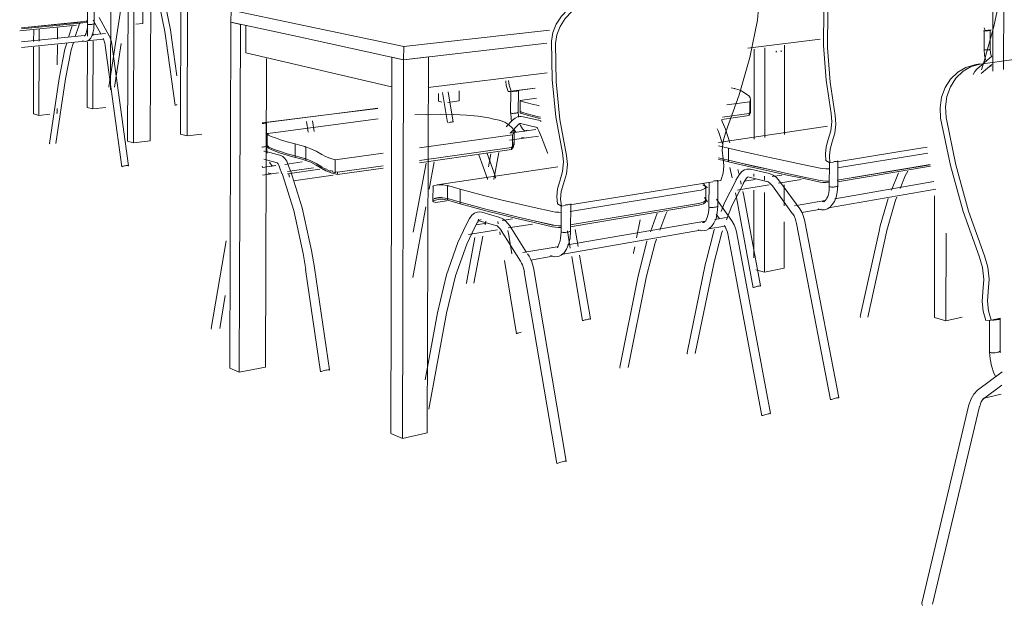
# Model space of a CAD drawing. Header units: metres. Extents: x -32 to 90, y -28 to 32.
# Tile 54 of 148: x 90.04877 to 90.05943, y 1.76664 to 1.77298. Entities that reach past the tile are written whole.
import ezdxf

# ---------------------------------------------------------------- set-up
doc = ezdxf.new("R2010")
doc.units = ezdxf.units.M
doc.layers.add('I-FURN', color=30, linetype='Continuous', lineweight=18)

msp = doc.modelspace()

# ---------------------------------------------------------------- linework, layer by layer
at = {"layer": 'I-FURN', "lineweight": 9}
for p, q in [((90.050008, 1.774257), (90.049998, 1.771647)), ((90.05019, 1.77427), (90.05018, 1.77167)), ((90.050508, 1.771742), (90.050518, 1.774308)), ((90.050589, 1.774297), (90.05058, 1.771722)), ((90.049757, 1.774018), (90.04975, 1.772221)), ((90.049935, 1.771666), (90.049944, 1.774037)), ((90.05943, 1.773773), (90.059427, 1.77244)), ((90.050102, 1.773348), (90.050101, 1.77294)), ((90.059309, 1.772422), (90.059311, 1.773305)), ((90.049731, 1.772253), (90.04987, 1.773146)), ((90.0495, 1.772931), (90.0495, 1.773116)), ((90.049573, 1.773123), (90.049572, 1.772935)), ((90.051056, 1.773084), (90.051055, 1.772953)), ((90.051056, 1.773084), (90.051776, 1.772932)), ((90.048787, 1.772894), (90.049425, 1.772956)), ((90.049425, 1.772955), (90.048787, 1.772893)), ((90.049425, 1.772943), (90.048787, 1.772881)), ((90.04945, 1.772959), (90.049425, 1.772955)), ((90.049471, 1.772963), (90.04945, 1.772959)), ((90.049488, 1.772967), (90.049471, 1.772963)), ((90.049499, 1.772802), (90.0495, 1.772943)), ((90.049528, 1.772928), (90.049519, 1.772928)), ((90.049538, 1.772929), (90.049528, 1.772928)), ((90.049547, 1.77293), (90.049538, 1.772929)), ((90.049555, 1.772931), (90.049547, 1.77293)), ((90.049644, 1.772827), (90.049562, 1.772977)), ((90.049571, 1.772935), (90.049572, 1.772935)), ((90.049627, 1.773005), (90.049737, 1.772805)), ((90.050101, 1.77294), (90.050025, 1.772932)), ((90.051042, 1.769204), (90.051055, 1.772953)), ((90.051055, 1.772953), (90.051159, 1.77293)), ((90.051775, 1.772797), (90.051055, 1.772953)), ((90.051159, 1.77293), (90.051145, 1.769162)), ((90.051776, 1.772932), (90.052927, 1.77269)), ((90.049383, 1.772921), (90.048766, 1.772861)), ((90.048917, 1.772744), (90.048918, 1.772868)), ((90.048978, 1.772874), (90.048978, 1.77275)), ((90.049174, 1.772893), (90.049174, 1.77277)), ((90.049295, 1.77279), (90.049333, 1.772916)), ((90.049547, 1.772818), (90.049696, 1.772833)), ((90.049561, 1.772829), (90.049561, 1.772809)), ((90.051216, 1.772916), (90.051215, 1.77262)), ((90.052927, 1.77269), (90.054506, 1.772868)), ((90.059213, 1.772859), (90.059209, 1.772859)), ((90.05921, 1.77286), (90.059227, 1.772863)), ((90.059215, 1.772656), (90.059215, 1.77286)), ((90.059216, 1.772894), (90.059227, 1.772863)), ((90.059227, 1.772863), (90.059292, 1.772871)), ((90.059291, 1.772869), (90.059278, 1.772868)), ((90.059283, 1.772866), (90.059283, 1.77266)), ((90.048785, 1.772741), (90.049468, 1.77281)), ((90.049473, 1.772749), (90.048785, 1.772679)), ((90.049674, 1.77277), (90.049494, 1.772752)), ((90.049496, 1.772031), (90.049499, 1.772742)), ((90.049561, 1.772748), (90.049558, 1.772014)), ((90.049671, 1.772776), (90.04967, 1.77278)), ((90.049763, 1.772715), (90.049945, 1.771399)), ((90.049866, 1.772723), (90.049792, 1.772251)), ((90.05045, 1.772052), (90.050353, 1.772752)), ((90.050416, 1.772762), (90.05047, 1.772374)), ((90.052926, 1.772547), (90.051775, 1.772797)), ((90.054476, 1.772726), (90.052926, 1.772547)), ((90.057438, 1.772771), (90.056655, 1.772674)), ((90.048914, 1.771962), (90.048917, 1.772682)), ((90.048978, 1.772689), (90.048975, 1.771944)), ((90.049174, 1.772709), (90.049173, 1.77249)), ((90.049873, 1.771386), (90.049692, 1.772703)), ((90.052794, 1.772255), (90.051215, 1.77262)), ((90.052926, 1.772547), (90.052927, 1.77269)), ((90.056723, 1.771685), (90.056726, 1.772662)), ((90.056841, 1.772677), (90.056839, 1.771704)), ((90.056963, 1.772635), (90.056965, 1.772641)), ((90.057018, 1.772648), (90.057015, 1.772631)), ((90.057054, 1.772704), (90.057052, 1.771736)), ((90.059242, 1.772653), (90.059233, 1.772653)), ((90.059251, 1.772654), (90.059242, 1.772653)), ((90.059259, 1.772654), (90.059251, 1.772654)), ((90.059267, 1.772655), (90.059259, 1.772654)), ((90.051441, 1.772559), (90.051429, 1.769216)), ((90.052786, 1.768496), (90.052799, 1.772575)), ((90.052799, 1.772575), (90.052926, 1.772547)), ((90.052926, 1.772547), (90.052913, 1.768444)), ((90.052926, 1.772547), (90.053195, 1.772578)), ((90.053195, 1.772578), (90.053182, 1.768503)), ((90.053195, 1.772578), (90.053195, 1.772578)), ((90.059113, 1.772491), (90.059171, 1.772501)), ((90.059136, 1.772443), (90.059299, 1.772585)), ((90.059927, 1.772604), (90.059173, 1.7725)), ((90.054481, 1.772405), (90.053192, 1.772245)), ((90.059298, 1.772496), (90.059185, 1.772399)), ((90.059273, 1.772476), (90.059294, 1.772479)), ((90.04909, 1.771639), (90.049194, 1.772342)), ((90.049263, 1.77234), (90.049159, 1.771638)), ((90.053305, 1.772097), (90.053305, 1.772182)), ((90.0534, 1.771866), (90.053347, 1.772192)), ((90.05341, 1.7722), (90.053464, 1.771872)), ((90.053529, 1.772211), (90.053529, 1.772101)), ((90.05409, 1.772207), (90.054058, 1.772201)), ((90.054086, 1.772204), (90.054058, 1.772201)), ((90.054085, 1.77197), (90.054086, 1.772205)), ((90.05409, 1.772207), (90.054351, 1.77224)), ((90.054094, 1.772205), (90.054091, 1.772205)), ((90.05435, 1.772238), (90.054164, 1.772214)), ((90.054169, 1.772213), (90.054168, 1.771976)), ((90.056474, 1.772243), (90.056509, 1.772236)), ((90.053339, 1.772089), (90.053305, 1.772097)), ((90.053529, 1.772101), (90.053405, 1.772085)), ((90.054189, 1.771985), (90.054189, 1.772103)), ((90.054365, 1.772129), (90.054263, 1.772116)), ((90.056428, 1.772057), (90.056676, 1.772091)), ((90.056676, 1.771966), (90.056676, 1.772091)), ((90.056686, 1.772121), (90.056686, 1.771998)), ((90.049171, 1.771968), (90.049163, 1.771967)), ((90.049171, 1.772019), (90.049171, 1.771968)), ((90.049558, 1.772014), (90.049496, 1.772031)), ((90.049701, 1.772031), (90.049558, 1.772014)), ((90.052646, 1.77202), (90.052144, 1.771956)), ((90.052175, 1.771962), (90.052648, 1.772023)), ((90.054133, 1.771968), (90.054123, 1.771967)), ((90.054144, 1.771969), (90.054133, 1.771968)), ((90.054189, 1.77197), (90.054189, 1.771986)), ((90.054219, 1.771974), (90.054189, 1.771984)), ((90.056669, 1.771965), (90.056675, 1.771974)), ((90.056674, 1.771966), (90.056676, 1.771966)), ((90.056681, 1.771977), (90.056676, 1.771966)), ((90.056685, 1.772), (90.056685, 1.772006)), ((90.056686, 1.772004), (90.056686, 1.771984)), ((90.048975, 1.771944), (90.048914, 1.771962)), ((90.049093, 1.771958), (90.048975, 1.771944)), ((90.051392, 1.771862), (90.052175, 1.771962)), ((90.052144, 1.771956), (90.051436, 1.771866)), ((90.05144, 1.771865), (90.051439, 1.771611)), ((90.05265, 1.771905), (90.051539, 1.77176)), ((90.051891, 1.771761), (90.051873, 1.771878)), ((90.051939, 1.771886), (90.051957, 1.77177)), ((90.054037, 1.771819), (90.054107, 1.771892)), ((90.054222, 1.77193), (90.054389, 1.771891)), ((90.054387, 1.77193), (90.054358, 1.771937)), ((90.054408, 1.771925), (90.054387, 1.77193)), ((90.056373, 1.771901), (90.056669, 1.771943)), ((90.056381, 1.771924), (90.056669, 1.771965)), ((90.056669, 1.771943), (90.056669, 1.771965)), ((90.054077, 1.771753), (90.054357, 1.771792)), ((90.054169, 1.771844), (90.054079, 1.771751)), ((90.054122, 1.771772), (90.054122, 1.771641)), ((90.054195, 1.771856), (90.05419, 1.771857)), ((90.05436, 1.771816), (90.054193, 1.771855)), ((90.054234, 1.771774), (90.054231, 1.771774)), ((90.054239, 1.771775), (90.054234, 1.771774)), ((90.054419, 1.771708), (90.054391, 1.771775)), ((90.056338, 1.77165), (90.057519, 1.771828)), ((90.049998, 1.771647), (90.049935, 1.771666)), ((90.05018, 1.77167), (90.049998, 1.771647)), ((90.05058, 1.771722), (90.050508, 1.771742)), ((90.050738, 1.771742), (90.05058, 1.771722)), ((90.051447, 1.771618), (90.051448, 1.771744)), ((90.053097, 1.771591), (90.054105, 1.771732)), ((90.054387, 1.77172), (90.054074, 1.771676)), ((90.054105, 1.771598), (90.054105, 1.771732)), ((90.05412, 1.771637), (90.05412, 1.771653)), ((90.054122, 1.771647), (90.054122, 1.771626)), ((90.054205, 1.771705), (90.054231, 1.771699)), ((90.051398, 1.771601), (90.051391, 1.771601)), ((90.051409, 1.771603), (90.051398, 1.771601)), ((90.051437, 1.771552), (90.051594, 1.771508)), ((90.051447, 1.771602), (90.051447, 1.771619)), ((90.051592, 1.771551), (90.051568, 1.771559)), ((90.051664, 1.771529), (90.051592, 1.771551)), ((90.05175, 1.771634), (90.051749, 1.771504)), ((90.051866, 1.771473), (90.051867, 1.771603)), ((90.053097, 1.771454), (90.054096, 1.771597)), ((90.053097, 1.771429), (90.054096, 1.771573)), ((90.053958, 1.771541), (90.053903, 1.771251)), ((90.054096, 1.771597), (90.054105, 1.771606)), ((90.054096, 1.771573), (90.054096, 1.771597)), ((90.054103, 1.771598), (90.054105, 1.771598)), ((90.054113, 1.77161), (90.054105, 1.771598)), ((90.056447, 1.771457), (90.056447, 1.771588)), ((90.057624, 1.771442), (90.058303, 1.771552)), ((90.058303, 1.771552), (90.058598, 1.771599)), ((90.051554, 1.771429), (90.051413, 1.771469)), ((90.051639, 1.771413), (90.051827, 1.771439)), ((90.051749, 1.771504), (90.051664, 1.771529)), ((90.051749, 1.771504), (90.051749, 1.771488)), ((90.051866, 1.771456), (90.051866, 1.771473)), ((90.051866, 1.771473), (90.051922, 1.771452)), ((90.051922, 1.771452), (90.051866, 1.771473)), ((90.051922, 1.771452), (90.05198, 1.771424)), ((90.05198, 1.771422), (90.051922, 1.771452)), ((90.052185, 1.771464), (90.052706, 1.771536)), ((90.052185, 1.771464), (90.052185, 1.771323)), ((90.053257, 1.77144), (90.053203, 1.771145)), ((90.053845, 1.771385), (90.053872, 1.771528)), ((90.056447, 1.771441), (90.056447, 1.771457)), ((90.056584, 1.771425), (90.056447, 1.771457)), ((90.057545, 1.771429), (90.057502, 1.771454)), ((90.057538, 1.771173), (90.057539, 1.771432)), ((90.057545, 1.771429), (90.057581, 1.771435)), ((90.057626, 1.771375), (90.058607, 1.771535)), ((90.05763, 1.771453), (90.057629, 1.771179)), ((90.0514, 1.771379), (90.051393, 1.77139)), ((90.051396, 1.771379), (90.051542, 1.7714)), ((90.051495, 1.771393), (90.051492, 1.771392)), ((90.051497, 1.771393), (90.051495, 1.771393)), ((90.051608, 1.771312), (90.051581, 1.771384)), ((90.051949, 1.771376), (90.051667, 1.771336)), ((90.051669, 1.771311), (90.052017, 1.77136)), ((90.051672, 1.771416), (90.051699, 1.771344)), ((90.05198, 1.771424), (90.05204, 1.771388)), ((90.05204, 1.771383), (90.05198, 1.771422)), ((90.052185, 1.771323), (90.052156, 1.771331)), ((90.052186, 1.771332), (90.05221, 1.771327)), ((90.05221, 1.771327), (90.052706, 1.771398)), ((90.05221, 1.771302), (90.052706, 1.771373)), ((90.05221, 1.771327), (90.05221, 1.771302)), ((90.05303, 1.770678), (90.053169, 1.771427)), ((90.053289, 1.771192), (90.054596, 1.771388)), ((90.056486, 1.771267), (90.05646, 1.771381)), ((90.056558, 1.771316), (90.056548, 1.771359)), ((90.056732, 1.771392), (90.056584, 1.771425)), ((90.056684, 1.77136), (90.056889, 1.771313)), ((90.056893, 1.771356), (90.056732, 1.771392)), ((90.057625, 1.771241), (90.058632, 1.77141)), ((90.058633, 1.771409), (90.057625, 1.771241)), ((90.058636, 1.771393), (90.057626, 1.771224)), ((90.051571, 1.771323), (90.051397, 1.771298)), ((90.052164, 1.771298), (90.051733, 1.771236)), ((90.052185, 1.771323), (90.052188, 1.771324)), ((90.055518, 1.771102), (90.056277, 1.771224)), ((90.056324, 1.771232), (90.056363, 1.771238)), ((90.056331, 1.771243), (90.056331, 1.77096)), ((90.056527, 1.771242), (90.056561, 1.771299)), ((90.056584, 1.7712), (90.056576, 1.771234)), ((90.05664, 1.771262), (90.056606, 1.771205)), ((90.05662, 1.771232), (90.056735, 1.771251)), ((90.056859, 1.771229), (90.056654, 1.771277)), ((90.056658, 1.771279), (90.056659, 1.771279)), ((90.056722, 1.77128), (90.056722, 1.771309)), ((90.056838, 1.771284), (90.056838, 1.771241)), ((90.056918, 1.771281), (90.057024, 1.771298)), ((90.057235, 1.771248), (90.056989, 1.771208)), ((90.056999, 1.771231), (90.057219, 1.77093)), ((90.057439, 1.771239), (90.057247, 1.771279)), ((90.057468, 1.771234), (90.057439, 1.771239)), ((90.057502, 1.771232), (90.057468, 1.771234)), ((90.057535, 1.771231), (90.057502, 1.771232)), ((90.057599, 1.771041), (90.058671, 1.771226)), ((90.058289, 1.771322), (90.058212, 1.771134)), ((90.053244, 1.771031), (90.053245, 1.771176)), ((90.053402, 1.771183), (90.053401, 1.771043)), ((90.053538, 1.771004), (90.053539, 1.771144)), ((90.05473, 1.770902), (90.05612, 1.771129)), ((90.056197, 1.771171), (90.056174, 1.771205)), ((90.0562, 1.771166), (90.0562, 1.771027)), ((90.056234, 1.770953), (90.056235, 1.771217)), ((90.056559, 1.771137), (90.056544, 1.771134)), ((90.056885, 1.771191), (90.056559, 1.771137)), ((90.056613, 1.771072), (90.056603, 1.771118)), ((90.05672, 1.770401), (90.056722, 1.771134)), ((90.057141, 1.770877), (90.056922, 1.771179)), ((90.05705, 1.77119), (90.05705, 1.770964)), ((90.058693, 1.771145), (90.05753, 1.770942)), ((90.053258, 1.77104), (90.053244, 1.771032)), ((90.053244, 1.771014), (90.053244, 1.771037)), ((90.053258, 1.771045), (90.053301, 1.771053)), ((90.053301, 1.771051), (90.053258, 1.77104)), ((90.053389, 1.771018), (90.053274, 1.771)), ((90.053286, 1.771052), (90.053333, 1.771059)), ((90.053302, 1.771053), (90.053349, 1.771052)), ((90.053349, 1.771052), (90.053302, 1.771051)), ((90.05335, 1.771052), (90.053401, 1.771043)), ((90.053401, 1.771043), (90.05335, 1.771052)), ((90.053401, 1.771043), (90.053401, 1.771025)), ((90.054726, 1.770974), (90.055518, 1.771102)), ((90.05619, 1.771013), (90.056174, 1.771004)), ((90.05622, 1.771006), (90.056187, 1.771053)), ((90.056198, 1.771023), (90.056191, 1.771013)), ((90.056198, 1.77103), (90.056198, 1.771023)), ((90.0562, 1.771028), (90.0562, 1.77101)), ((90.056316, 1.771035), (90.056482, 1.770801)), ((90.056534, 1.771054), (90.056523, 1.771104)), ((90.056713, 1.770076), (90.056534, 1.771054)), ((90.056613, 1.771072), (90.056792, 1.770096)), ((90.056837, 1.77111), (90.056835, 1.770246)), ((90.057161, 1.770965), (90.057494, 1.771023)), ((90.057438, 1.77101), (90.057441, 1.771011)), ((90.057478, 1.771009), (90.057462, 1.77101)), ((90.058677, 1.769753), (90.05868, 1.771073)), ((90.053167, 1.770952), (90.053025, 1.770187)), ((90.053671, 1.770967), (90.053538, 1.771004)), ((90.053538, 1.770986), (90.053538, 1.771003)), ((90.053818, 1.770928), (90.053671, 1.770967)), ((90.053979, 1.770888), (90.053818, 1.770928)), ((90.054594, 1.770987), (90.054635, 1.770959)), ((90.054632, 1.770682), (90.054633, 1.770958)), ((90.054635, 1.770959), (90.054676, 1.770966)), ((90.05473, 1.770758), (90.05612, 1.77099)), ((90.05612, 1.770989), (90.05473, 1.770757)), ((90.05612, 1.770971), (90.05473, 1.770738)), ((90.054736, 1.770987), (90.054735, 1.770691)), ((90.05615, 1.770996), (90.05612, 1.770989)), ((90.056174, 1.771004), (90.05615, 1.770996)), ((90.05633, 1.770959), (90.05633, 1.770959)), ((90.057451, 1.770928), (90.057239, 1.770891)), ((90.053607, 1.770765), (90.05364, 1.770826)), ((90.053731, 1.770794), (90.053698, 1.770733)), ((90.05373, 1.770785), (90.053737, 1.770819)), ((90.053926, 1.77075), (90.05373, 1.770806)), ((90.053732, 1.770794), (90.053737, 1.770801)), ((90.05374, 1.770805), (90.053765, 1.770817)), ((90.053772, 1.770894), (90.053968, 1.770838)), ((90.053816, 1.770797), (90.053808, 1.770758)), ((90.053947, 1.770795), (90.053951, 1.77077)), ((90.053993, 1.770805), (90.054107, 1.770823)), ((90.054539, 1.770756), (90.05434, 1.770801)), ((90.054701, 1.77054), (90.056192, 1.770798)), ((90.05545, 1.770616), (90.05549, 1.770813)), ((90.0556, 1.770683), (90.055674, 1.770884)), ((90.056298, 1.770816), (90.056423, 1.770838)), ((90.056348, 1.770824), (90.056312, 1.770875)), ((90.057273, 1.770795), (90.057642, 1.768886)), ((90.053944, 1.770705), (90.053628, 1.770653)), ((90.053709, 1.770758), (90.053805, 1.770774)), ((90.054193, 1.770365), (90.053984, 1.770695)), ((90.054056, 1.770695), (90.054065, 1.770646)), ((90.054321, 1.770767), (90.054057, 1.770724)), ((90.054075, 1.770746), (90.054258, 1.770458)), ((90.05457, 1.770751), (90.054539, 1.770756)), ((90.054605, 1.770748), (90.05457, 1.770751)), ((90.054628, 1.770748), (90.054605, 1.770748)), ((90.056141, 1.770699), (90.054633, 1.770435)), ((90.054732, 1.770507), (90.0547, 1.770694)), ((90.054786, 1.770709), (90.054818, 1.770522)), ((90.056139, 1.770786), (90.056141, 1.770787)), ((90.056181, 1.770785), (90.056166, 1.770785)), ((90.056405, 1.770745), (90.056229, 1.770714)), ((90.056401, 1.770749), (90.056398, 1.770752)), ((90.057049, 1.770792), (90.057048, 1.770287)), ((90.057551, 1.768861), (90.057182, 1.770773)), ((90.057874, 1.769765), (90.058077, 1.770691)), ((90.050842, 1.769636), (90.051002, 1.770585)), ((90.053606, 1.77013), (90.053699, 1.770622)), ((90.053785, 1.770636), (90.053688, 1.770126)), ((90.053968, 1.770681), (90.053973, 1.770651)), ((90.054065, 1.770646), (90.054098, 1.770445)), ((90.056807, 1.768688), (90.056442, 1.770642)), ((90.056535, 1.770664), (90.056901, 1.768713)), ((90.058159, 1.77068), (90.057956, 1.769758)), ((90.058804, 1.770666), (90.058802, 1.769719)), ((90.054218, 1.770457), (90.054589, 1.770521)), ((90.054543, 1.770511), (90.054546, 1.770511)), ((90.055417, 1.770454), (90.05543, 1.770519)), ((90.054149, 1.769578), (90.054019, 1.77037)), ((90.054268, 1.770443), (90.054285, 1.770417)), ((90.054542, 1.770419), (90.0543, 1.770376)), ((90.054865, 1.769717), (90.054747, 1.770415)), ((90.054833, 1.770431), (90.054951, 1.769738)), ((90.052027, 1.769165), (90.051864, 1.770273)), ((90.051959, 1.770293), (90.052123, 1.769187)), ((90.054336, 1.770273), (90.054688, 1.768198)), ((90.055998, 1.769371), (90.056198, 1.770343)), ((90.056286, 1.770334), (90.056086, 1.769364)), ((90.056835, 1.770246), (90.056744, 1.770271)), ((90.057048, 1.770287), (90.056835, 1.770246)), ((90.054585, 1.768171), (90.054233, 1.770249)), ((90.055269, 1.769217), (90.055467, 1.770207)), ((90.055557, 1.7702), (90.055359, 1.769211)), ((90.050994, 1.769992), (90.050934, 1.769636)), ((90.053159, 1.769077), (90.053292, 1.769804)), ((90.053392, 1.7698), (90.0532, 1.768759)), ((90.058802, 1.769719), (90.058677, 1.769753)), ((90.058978, 1.769757), (90.058802, 1.769719)), ((90.059235, 1.769722), (90.059294, 1.769726)), ((90.059294, 1.769726), (90.059393, 1.769748)), ((90.059391, 1.769744), (90.05939, 1.769391)), ((90.059274, 1.76938), (90.059275, 1.769724)), ((90.059274, 1.76938), (90.059274, 1.76938)), ((90.059393, 1.769373), (90.059391, 1.769391)), ((90.051145, 1.769162), (90.051042, 1.769204)), ((90.051429, 1.769216), (90.051145, 1.769162)), ((90.059144, 1.768965), (90.059411, 1.769164)), ((90.059409, 1.769021), (90.05921, 1.768873)), ((90.0594, 1.768923), (90.059203, 1.768876)), ((90.058542, 1.766658), (90.059052, 1.768807)), ((90.059167, 1.76879), (90.058656, 1.766648)), ((90.052913, 1.768444), (90.052786, 1.768496)), ((90.053182, 1.768503), (90.052913, 1.768444))]:
    msp.add_line(p, q, dxfattribs=at)
for points in [[(90.0502, 1.773405, 0), (90.050276, 1.773152, 0), (90.050338, 1.772854, 0), (90.050353, 1.772752, 0)], [(90.05026, 1.773423, 0), (90.050337, 1.77317, 0), (90.050399, 1.772871, 0), (90.050416, 1.772762, 0)], [(90.05676, 1.772977, 0), (90.056766, 1.773064, 0), (90.056751, 1.773145, 0), (90.056717, 1.773217, 0), (90.056665, 1.773275, 0), (90.056598, 1.773316, 0), (90.05652, 1.773338, 0), (90.056435, 1.773339, 0)], [(90.059186, 1.772438, 0), (90.059217, 1.772533, 0), (90.059321, 1.772907, 0), (90.059401, 1.773283, 0)], [(90.05453, 1.772748, 0), (90.054544, 1.772841, 0), (90.054579, 1.772932, 0), (90.054635, 1.773018, 0), (90.054706, 1.773093, 0), (90.05479, 1.773152, 0), (90.054882, 1.773193, 0), (90.054977, 1.773214, 0)], [(90.055019, 1.77319, 0), (90.054924, 1.773169, 0), (90.054832, 1.773128, 0), (90.054748, 1.773069, 0), (90.054676, 1.772994, 0), (90.054621, 1.772908, 0), (90.054586, 1.772816, 0), (90.054572, 1.772723, 0)], [(90.057559, 1.771965, 0), (90.057504, 1.772327, 0), (90.057477, 1.772702, 0), (90.05748, 1.773088, 0)], [(90.057523, 1.773065, 0), (90.05752, 1.772679, 0), (90.057547, 1.772303, 0), (90.057601, 1.771941, 0)], [(90.049368, 1.772797, 0), (90.049405, 1.772916, 0), (90.049414, 1.77294, 0)], [(90.049425, 1.772956, 0), (90.04945, 1.772959, 0), (90.049471, 1.772963, 0), (90.049488, 1.772968, 0), (90.049497, 1.772973, 0)], [(90.049497, 1.77296, 0), (90.049488, 1.772955, 0), (90.049471, 1.77295, 0), (90.04945, 1.772946, 0), (90.049425, 1.772943, 0)], [(90.0495, 1.772931, 0), (90.049499, 1.772902, 0), (90.049496, 1.772876, 0), (90.049491, 1.772852, 0), (90.049486, 1.772833, 0), (90.04948, 1.772819, 0), (90.049475, 1.772809, 0), (90.049473, 1.772805, 0), (90.049469, 1.772804, 0)], [(90.049572, 1.772935, 0), (90.049571, 1.772905, 0), (90.049568, 1.772877, 0), (90.049563, 1.772851, 0), (90.04955, 1.772808, 0), (90.049533, 1.772778, 0), (90.049514, 1.772759, 0), (90.049494, 1.772749, 0), (90.049481, 1.772746, 0)], [(90.049519, 1.772928, 0), (90.049511, 1.772928, 0), (90.049505, 1.772929, 0), (90.049501, 1.772929, 0), (90.049499, 1.77293, 0)], [(90.049572, 1.772935, 0), (90.049571, 1.772934, 0), (90.049568, 1.772933, 0), (90.049562, 1.772932, 0), (90.049555, 1.772931, 0)], [(90.056419, 1.771766, 0), (90.056562, 1.772168, 0), (90.056676, 1.772572, 0), (90.05676, 1.772977, 0)], [(90.059221, 1.772861, 0), (90.059226, 1.772861, 0), (90.059234, 1.77286, 0), (90.059242, 1.77286, 0), (90.059251, 1.77286, 0), (90.05926, 1.772861, 0), (90.059268, 1.772862, 0)], [(90.059268, 1.772862, 0), (90.059275, 1.772863, 0), (90.05928, 1.772864, 0), (90.059282, 1.772865, 0), (90.059283, 1.772867, 0), (90.059281, 1.772868, 0), (90.059278, 1.772868, 0)], [(90.049194, 1.772342, 0), (90.049256, 1.772662, 0), (90.049276, 1.772726, 0)], [(90.049264, 1.77234, 0), (90.049325, 1.772656, 0), (90.049349, 1.772734, 0)], [(90.049481, 1.772746, 0), (90.049461, 1.772747, 0), (90.049444, 1.772753, 0)], [(90.049672, 1.772777, 0), (90.049678, 1.772763, 0), (90.049683, 1.77275, 0), (90.049689, 1.772728, 0), (90.049693, 1.772704, 0)], [(90.049738, 1.772805, 0), (90.049751, 1.772772, 0), (90.049759, 1.772744, 0), (90.049764, 1.772715, 0)], [(90.054648, 1.771537, 0), (90.054576, 1.771927, 0), (90.054536, 1.772332, 0), (90.05453, 1.772748, 0)], [(90.054572, 1.772723, 0), (90.054578, 1.772306, 0), (90.054617, 1.771901, 0), (90.054689, 1.771511, 0)], [(90.056966, 1.772628, 0), (90.056964, 1.772631, 0), (90.056963, 1.772634, 0), (90.056963, 1.772635, 0)], [(90.059239, 1.772534, 0), (90.059232, 1.772551, 0), (90.05922, 1.772598, 0), (90.059215, 1.772656, 0)], [(90.059233, 1.772653, 0), (90.059226, 1.772654, 0), (90.05922, 1.772654, 0), (90.059216, 1.772655, 0), (90.059215, 1.772656, 0)], [(90.059283, 1.77266, 0), (90.059282, 1.772659, 0), (90.059279, 1.772658, 0), (90.059274, 1.772656, 0), (90.059267, 1.772655, 0)], [(90.059292, 1.772591, 0), (90.059286, 1.772622, 0), (90.059283, 1.77266, 0)], [(90.059173, 1.7725, 0), (90.059077, 1.772474, 0), (90.058988, 1.772422, 0), (90.058911, 1.772348, 0), (90.058852, 1.772255, 0), (90.058812, 1.77215, 0), (90.058796, 1.772036, 0), (90.058803, 1.771922, 0)], [(90.058745, 1.771913, 0), (90.058738, 1.772027, 0), (90.058755, 1.77214, 0), (90.058794, 1.772246, 0), (90.058853, 1.772338, 0), (90.05893, 1.772412, 0), (90.059019, 1.772464, 0), (90.059115, 1.772491, 0)], [(90.059097, 1.772386, 0), (90.059098, 1.772388, 0), (90.059114, 1.772418, 0), (90.059136, 1.772443, 0)], [(90.054058, 1.772201, 0), (90.054038, 1.772267, 0), (90.054032, 1.772319, 0)], [(90.054064, 1.772323, 0), (90.05407, 1.772273, 0), (90.05409, 1.772207, 0)], [(90.049732, 1.772249, 0), (90.04973, 1.772252, 0), (90.04973, 1.772253, 0)], [(90.054089, 1.772206, 0), (90.054095, 1.772205, 0), (90.054103, 1.772204, 0), (90.054113, 1.772204, 0), (90.054123, 1.772205, 0), (90.054134, 1.772205, 0), (90.054144, 1.772206, 0)], [(90.054144, 1.772206, 0), (90.054154, 1.772208, 0), (90.054161, 1.772209, 0), (90.054166, 1.772211, 0), (90.054168, 1.772213, 0), (90.054168, 1.772214, 0), (90.054164, 1.772215, 0)], [(90.056509, 1.772236, 0), (90.056516, 1.772235, 0), (90.056523, 1.772233, 0)], [(90.056665, 1.772157, 0), (90.056621, 1.77219, 0), (90.056573, 1.772216, 0), (90.056523, 1.772233, 0)], [(90.054263, 1.772116, 0), (90.054236, 1.772112, 0), (90.054214, 1.772109, 0), (90.054198, 1.772106, 0), (90.05419, 1.772104, 0), (90.054189, 1.772102, 0)], [(90.054189, 1.772102, 0), (90.05422, 1.772092, 0), (90.054263, 1.77208, 0), (90.054319, 1.772066, 0), (90.054387, 1.77205, 0), (90.054395, 1.772048, 0)], [(90.056676, 1.772091, 0), (90.056685, 1.772114, 0), (90.056681, 1.772137, 0), (90.056665, 1.772157, 0)], [(90.05047, 1.772061, 0), (90.050467, 1.77206, 0), (90.05046, 1.772058, 0), (90.050455, 1.772056, 0), (90.050451, 1.772054, 0)], [(90.054123, 1.771967, 0), (90.054112, 1.771966, 0), (90.054102, 1.771966, 0), (90.054094, 1.771967, 0), (90.054089, 1.771967, 0), (90.054085, 1.771969, 0), (90.054085, 1.77197, 0)], [(90.054086, 1.77197, 0), (90.05409, 1.771904, 0), (90.054094, 1.771886, 0)], [(90.054168, 1.771976, 0), (90.054167, 1.771975, 0), (90.054165, 1.771974, 0), (90.05416, 1.771972, 0), (90.054153, 1.77197, 0), (90.054144, 1.771969, 0)], [(90.054168, 1.771976, 0), (90.05417, 1.771946, 0), (90.054172, 1.771924, 0)], [(90.054189, 1.771985, 0), (90.054219, 1.771974, 0), (90.054263, 1.771962, 0), (90.054318, 1.771947, 0), (90.054387, 1.77193, 0), (90.054408, 1.771925, 0)], [(90.05441, 1.77191, 0), (90.054387, 1.771915, 0), (90.054318, 1.771932, 0), (90.054263, 1.771946, 0), (90.054219, 1.771959, 0), (90.054189, 1.771969, 0)], [(90.056684, 1.771989, 0), (90.056683, 1.77197, 0), (90.056669, 1.771943, 0)], [(90.056681, 1.771984, 0), (90.056683, 1.771991, 0), (90.056684, 1.771996, 0)], [(90.056685, 1.772, 0), (90.056685, 1.771991, 0), (90.056684, 1.771987, 0)], [(90.05141, 1.771857, 0), (90.051421, 1.771858, 0), (90.05143, 1.77186, 0), (90.051436, 1.771862, 0), (90.051439, 1.771864, 0), (90.05144, 1.771865, 0), (90.051437, 1.771867, 0)], [(90.05385, 1.771916, 0), (90.053734, 1.771934, 0), (90.053607, 1.771947, 0), (90.053471, 1.771954, 0), (90.053326, 1.771957, 0), (90.053171, 1.771954, 0), (90.053046, 1.77195, 0)], [(90.053445, 1.771872, 0), (90.053437, 1.771871, 0), (90.053429, 1.771869, 0), (90.053421, 1.771868, 0), (90.053414, 1.771865, 0)], [(90.053461, 1.771869, 0), (90.053463, 1.771871, 0), (90.053463, 1.771872, 0), (90.053461, 1.771873, 0), (90.053457, 1.771873, 0), (90.053452, 1.771873, 0), (90.053445, 1.771872, 0)], [(90.05385, 1.771916, 0), (90.053905, 1.771904, 0), (90.05396, 1.771892, 0)], [(90.05396, 1.771892, 0), (90.053967, 1.77189, 0), (90.053973, 1.771888, 0)], [(90.054106, 1.771804, 0), (90.054065, 1.77184, 0), (90.054021, 1.771869, 0), (90.053973, 1.771888, 0)], [(90.054107, 1.771892, 0), (90.054135, 1.771915, 0), (90.054161, 1.771927, 0), (90.054181, 1.771932, 0)], [(90.054222, 1.77193, 0), (90.0542, 1.771933, 0), (90.054181, 1.771932, 0)], [(90.054416, 1.771879, 0), (90.054408, 1.771884, 0), (90.05439, 1.771891, 0)], [(90.056462, 1.771647, 0), (90.056414, 1.771794, 0), (90.056372, 1.771896, 0)], [(90.057527, 1.771681, 0), (90.057556, 1.771778, 0), (90.057566, 1.771873, 0), (90.057559, 1.771965, 0)], [(90.057601, 1.771941, 0), (90.057609, 1.771849, 0), (90.057599, 1.771753, 0), (90.05757, 1.771657, 0)], [(90.059161, 1.770417, 0), (90.058989, 1.770901, 0), (90.05885, 1.771401, 0), (90.058745, 1.771913, 0)], [(90.058803, 1.771922, 0), (90.058908, 1.771409, 0), (90.059047, 1.770907, 0), (90.05922, 1.770422, 0)], [(90.051392, 1.771855, 0), (90.051399, 1.771855, 0), (90.05141, 1.771857, 0)], [(90.051539, 1.77176, 0), (90.051507, 1.771756, 0), (90.051481, 1.771752, 0), (90.051462, 1.771748, 0), (90.05145, 1.771746, 0), (90.051447, 1.771744, 0)], [(90.054105, 1.771732, 0), (90.054119, 1.771757, 0), (90.05412, 1.771781, 0), (90.054106, 1.771804, 0)], [(90.054119, 1.7718, 0), (90.054123, 1.771788, 0), (90.05414, 1.771761, 0)], [(90.05417, 1.771845, 0), (90.054185, 1.771855, 0), (90.05419, 1.771857, 0)], [(90.05419, 1.771847, 0), (90.054194, 1.771836, 0), (90.054204, 1.771815, 0), (90.054214, 1.771799, 0), (90.054224, 1.771787, 0), (90.054232, 1.77178, 0), (90.054242, 1.771776, 0), (90.054265, 1.771783, 0)], [(90.054391, 1.771775, 0), (90.054383, 1.771792, 0), (90.054375, 1.771804, 0), (90.054369, 1.771811, 0), (90.054364, 1.771816, 0), (90.054365, 1.771818, 0)], [(90.056381, 1.771634, 0), (90.056337, 1.771771, 0), (90.056324, 1.7718, 0)], [(90.056388, 1.771473, 0), (90.056379, 1.771567, 0), (90.056389, 1.771666, 0), (90.056419, 1.771766, 0)], [(90.051447, 1.771743, 0), (90.051463, 1.771731, 0), (90.051492, 1.771716, 0), (90.051536, 1.771699, 0), (90.051593, 1.771679, 0), (90.051664, 1.771658, 0), (90.05175, 1.771634, 0)], [(90.05412, 1.771647, 0), (90.054119, 1.771625, 0), (90.054118, 1.77162, 0)], [(90.054488, 1.771532, 0), (90.054486, 1.771539, 0), (90.054419, 1.771709, 0)], [(90.057502, 1.771454, 0), (90.057496, 1.771527, 0), (90.057505, 1.771604, 0), (90.057527, 1.771681, 0)], [(90.05757, 1.771657, 0), (90.057547, 1.771579, 0), (90.057539, 1.771502, 0), (90.057545, 1.771429, 0)], [(90.049091, 1.771634, 0), (90.049089, 1.771638, 0), (90.04909, 1.771639, 0)], [(90.051439, 1.771611, 0), (90.051438, 1.77161, 0), (90.051435, 1.771608, 0), (90.051429, 1.771606, 0), (90.05142, 1.771604, 0), (90.051409, 1.771603, 0)], [(90.051413, 1.771556, 0), (90.051417, 1.771556, 0), (90.051437, 1.771552, 0)], [(90.051446, 1.771535, 0), (90.051442, 1.771565, 0), (90.05144, 1.771611, 0)], [(90.051446, 1.771618, 0), (90.051462, 1.771605, 0), (90.051492, 1.771589, 0), (90.051535, 1.771571, 0), (90.051592, 1.771551, 0), (90.051664, 1.771529, 0), (90.051749, 1.771504, 0)], [(90.051749, 1.771488, 0), (90.051664, 1.771513, 0), (90.051592, 1.771535, 0), (90.051535, 1.771555, 0), (90.051492, 1.771573, 0), (90.051462, 1.771588, 0), (90.051446, 1.771602, 0)], [(90.051854, 1.771607, 0), (90.051802, 1.771621, 0), (90.05175, 1.771634, 0)], [(90.051867, 1.771603, 0), (90.05186, 1.771605, 0), (90.051854, 1.771607, 0)], [(90.051867, 1.771603, 0), (90.051922, 1.771583, 0), (90.05198, 1.771555, 0), (90.05204, 1.771519, 0)], [(90.05412, 1.771633, 0), (90.054117, 1.771603, 0), (90.054096, 1.771573, 0)], [(90.054113, 1.771618, 0), (90.054117, 1.771625, 0), (90.054118, 1.771629, 0)], [(90.056447, 1.771588, 0), (90.056383, 1.771603, 0), (90.056338, 1.771614, 0)], [(90.056447, 1.771588, 0), (90.056584, 1.771557, 0), (90.056733, 1.771523, 0), (90.056893, 1.771488, 0), (90.057065, 1.771451, 0), (90.057247, 1.771413, 0), (90.057439, 1.771373, 0)], [(90.051513, 1.771395, 0), (90.051504, 1.771396, 0), (90.051494, 1.771405, 0), (90.051484, 1.771419, 0), (90.051474, 1.771436, 0)], [(90.051595, 1.771508, 0), (90.051618, 1.771497, 0), (90.051639, 1.771477, 0), (90.051659, 1.771448, 0), (90.051673, 1.771416, 0)], [(90.051854, 1.771476, 0), (90.051801, 1.771491, 0), (90.051749, 1.771504, 0)], [(90.051749, 1.771504, 0), (90.051801, 1.771491, 0), (90.051853, 1.771477, 0)], [(90.051749, 1.771488, 0), (90.051802, 1.771475, 0), (90.051854, 1.77146, 0)], [(90.051853, 1.771477, 0), (90.05186, 1.771475, 0), (90.051866, 1.771473, 0)], [(90.051866, 1.771473, 0), (90.05186, 1.771475, 0), (90.051854, 1.771476, 0)], [(90.051854, 1.77146, 0), (90.05186, 1.771458, 0), (90.051866, 1.771456, 0)], [(90.05204, 1.771368, 0), (90.05198, 1.771406, 0), (90.051922, 1.771436, 0), (90.051866, 1.771456, 0)], [(90.05204, 1.771519, 0), (90.052078, 1.771499, 0), (90.052127, 1.77148, 0), (90.052185, 1.771464, 0)], [(90.053741, 1.771517, 0), (90.053833, 1.771256, 0), (90.053835, 1.77125, 0)], [(90.053831, 1.77153, 0), (90.053917, 1.771288, 0), (90.053923, 1.771264, 0)], [(90.054618, 1.771232, 0), (90.054649, 1.771336, 0), (90.054659, 1.771439, 0), (90.054648, 1.771537, 0)], [(90.054689, 1.771511, 0), (90.0547, 1.771412, 0), (90.05469, 1.771309, 0), (90.054659, 1.771204, 0)], [(90.056447, 1.771457, 0), (90.056383, 1.771473, 0), (90.056337, 1.771484, 0)], [(90.056337, 1.771484, 0), (90.056383, 1.771473, 0), (90.056447, 1.771457, 0)], [(90.056339, 1.771467, 0), (90.056382, 1.771457, 0), (90.056447, 1.771441, 0)], [(90.056363, 1.771238, 0), (90.056387, 1.771318, 0), (90.056395, 1.771398, 0), (90.056388, 1.771473, 0)], [(90.056447, 1.771457, 0), (90.056584, 1.771425, 0), (90.056732, 1.771391, 0), (90.056893, 1.771356, 0), (90.057064, 1.771318, 0), (90.057247, 1.771279, 0), (90.057439, 1.771239, 0)], [(90.057439, 1.771222, 0), (90.057247, 1.771262, 0), (90.057064, 1.771301, 0), (90.056893, 1.771339, 0), (90.056732, 1.771375, 0), (90.056584, 1.771409, 0), (90.056447, 1.771441, 0)], [(90.057584, 1.771442, 0), (90.057596, 1.771443, 0), (90.057607, 1.771444, 0)], [(90.057607, 1.771444, 0), (90.057617, 1.771446, 0), (90.057624, 1.771448, 0)], [(90.049919, 1.7714, 0), (90.04991, 1.771398, 0), (90.049901, 1.771397, 0), (90.049892, 1.771394, 0), (90.049884, 1.771392, 0), (90.049878, 1.77139, 0), (90.049874, 1.771388, 0)], [(90.049942, 1.771397, 0), (90.049944, 1.771399, 0), (90.049943, 1.7714, 0), (90.04994, 1.771401, 0), (90.049935, 1.771401, 0), (90.049928, 1.771401, 0), (90.049919, 1.7714, 0)], [(90.051552, 1.771429, 0), (90.051557, 1.77143, 0), (90.051561, 1.771425, 0), (90.051566, 1.771418, 0), (90.051574, 1.771403, 0), (90.051582, 1.771384, 0)], [(90.051699, 1.771345, 0), (90.051826, 1.770944, 0), (90.051929, 1.77048, 0), (90.05196, 1.770294, 0)], [(90.052081, 1.77136, 0), (90.052078, 1.771362, 0), (90.05204, 1.771383, 0)], [(90.05221, 1.771302, 0), (90.052141, 1.77132, 0), (90.052084, 1.771343, 0), (90.05204, 1.771368, 0)], [(90.052081, 1.771366, 0), (90.052084, 1.771365, 0), (90.052097, 1.771359, 0)], [(90.052135, 1.771338, 0), (90.052127, 1.771341, 0), (90.052097, 1.771353, 0)], [(90.052135, 1.771346, 0), (90.052141, 1.771344, 0), (90.052158, 1.771339, 0)], [(90.056645, 1.771362, 0), (90.056618, 1.771353, 0), (90.056592, 1.771336, 0), (90.056575, 1.771318, 0), (90.056562, 1.771299, 0)], [(90.056685, 1.77136, 0), (90.056663, 1.771363, 0), (90.056645, 1.771362, 0)], [(90.057439, 1.771373, 0), (90.057469, 1.771368, 0), (90.057502, 1.771366, 0), (90.057535, 1.771365, 0)], [(90.058391, 1.771341, 0), (90.058362, 1.771288, 0), (90.058307, 1.771151, 0)], [(90.051488, 1.771313, 0), (90.051463, 1.771319, 0), (90.051458, 1.771322, 0)], [(90.051609, 1.771313, 0), (90.051735, 1.770912, 0), (90.051837, 1.770448, 0), (90.051865, 1.770273, 0)], [(90.051688, 1.771275, 0), (90.051686, 1.771285, 0), (90.051684, 1.771295, 0), (90.05168, 1.771302, 0), (90.051678, 1.771305, 0)], [(90.054594, 1.770987, 0), (90.054585, 1.771065, 0), (90.054593, 1.771148, 0), (90.054618, 1.771232, 0)], [(90.056281, 1.771232, 0), (90.056294, 1.771233, 0), (90.056306, 1.771234, 0)], [(90.056306, 1.771234, 0), (90.056316, 1.771236, 0), (90.056324, 1.771238, 0)], [(90.056528, 1.771242, 0), (90.056402, 1.770996, 0), (90.056366, 1.770902, 0)], [(90.056653, 1.771276, 0), (90.056647, 1.771271, 0), (90.056641, 1.771262, 0)], [(90.056923, 1.771179, 0), (90.056894, 1.771211, 0), (90.056875, 1.771224, 0), (90.056861, 1.77123, 0)], [(90.057, 1.771231, 0), (90.056965, 1.77127, 0), (90.05693, 1.771297, 0), (90.05689, 1.771313, 0)], [(90.057439, 1.771239, 0), (90.057468, 1.771235, 0), (90.057502, 1.771232, 0), (90.057535, 1.771232, 0)], [(90.057535, 1.771214, 0), (90.057502, 1.771215, 0), (90.057468, 1.771217, 0), (90.057439, 1.771222, 0)], [(90.053243, 1.771175, 0), (90.053244, 1.771177, 0), (90.053258, 1.771184, 0)], [(90.053258, 1.771184, 0), (90.053302, 1.771192, 0), (90.05335, 1.771192, 0), (90.053402, 1.771183, 0)], [(90.053417, 1.771179, 0), (90.053409, 1.771181, 0), (90.053402, 1.771183, 0)], [(90.053539, 1.771144, 0), (90.053478, 1.771162, 0), (90.053417, 1.771179, 0)], [(90.053539, 1.771144, 0), (90.053672, 1.771108, 0), (90.053819, 1.77107, 0), (90.05398, 1.77103, 0), (90.054154, 1.770989, 0), (90.05434, 1.770946, 0), (90.054539, 1.770901, 0)], [(90.054659, 1.771204, 0), (90.054634, 1.77112, 0), (90.054626, 1.771037, 0), (90.054635, 1.770959, 0)], [(90.05612, 1.771129, 0), (90.05615, 1.771135, 0), (90.056175, 1.771143, 0), (90.056191, 1.771152, 0), (90.056199, 1.771162, 0), (90.056197, 1.771171, 0)], [(90.056169, 1.771189, 0), (90.056188, 1.771181, 0), (90.056218, 1.771161, 0)], [(90.056607, 1.771205, 0), (90.056483, 1.770964, 0), (90.056425, 1.770812, 0)], [(90.057478, 1.771009, 0), (90.057495, 1.77102, 0), (90.057504, 1.771031, 0), (90.057512, 1.771046, 0), (90.057521, 1.771065, 0), (90.057528, 1.771087, 0), (90.057536, 1.771129, 0), (90.057538, 1.771173, 0)], [(90.057487, 1.770922, 0), (90.057518, 1.770932, 0), (90.057546, 1.77095, 0), (90.057571, 1.770977, 0), (90.057593, 1.771012, 0), (90.057612, 1.771057, 0), (90.057625, 1.771113, 0), (90.05763, 1.771179, 0)], [(90.057607, 1.77117, 0), (90.057596, 1.771168, 0), (90.057584, 1.771167, 0), (90.057572, 1.771167, 0), (90.057561, 1.771167, 0), (90.057551, 1.771168, 0), (90.057544, 1.771169, 0), (90.057539, 1.771171, 0), (90.057538, 1.771173, 0)], [(90.057629, 1.771178, 0), (90.057629, 1.771178, 0), (90.057628, 1.771176, 0), (90.057623, 1.771174, 0), (90.057616, 1.771172, 0), (90.057607, 1.77117, 0)], [(90.053258, 1.771023, 0), (90.053243, 1.771014, 0), (90.053249, 1.771006, 0), (90.053274, 1.771, 0)], [(90.053401, 1.771025, 0), (90.053349, 1.771035, 0), (90.053301, 1.771034, 0), (90.053258, 1.771023, 0)], [(90.053416, 1.771039, 0), (90.053409, 1.771041, 0), (90.053401, 1.771043, 0)], [(90.053401, 1.771043, 0), (90.053409, 1.771041, 0), (90.053416, 1.771039, 0)], [(90.053401, 1.771025, 0), (90.053408, 1.771024, 0), (90.053415, 1.771022, 0)], [(90.053415, 1.771022, 0), (90.053477, 1.771004, 0), (90.053538, 1.770986, 0)], [(90.053538, 1.771003, 0), (90.053477, 1.771022, 0), (90.053416, 1.771039, 0)], [(90.053416, 1.771039, 0), (90.053477, 1.771022, 0), (90.053538, 1.771004, 0)], [(90.05612, 1.77099, 0), (90.05615, 1.770996, 0), (90.056174, 1.771004, 0), (90.056191, 1.771014, 0), (90.056198, 1.771023, 0), (90.056198, 1.771031, 0)], [(90.056198, 1.771012, 0), (90.056198, 1.771005, 0), (90.056191, 1.770995, 0), (90.056174, 1.770986, 0), (90.05615, 1.770978, 0), (90.05612, 1.770971, 0)], [(90.058176, 1.771042, 0), (90.058091, 1.770749, 0), (90.058077, 1.770691, 0)], [(90.058269, 1.771059, 0), (90.058255, 1.771025, 0), (90.058168, 1.770721, 0), (90.058159, 1.770681, 0)], [(90.053538, 1.771003, 0), (90.053671, 1.770967, 0), (90.053818, 1.770928, 0), (90.053979, 1.770888, 0), (90.054153, 1.770845, 0), (90.05434, 1.770802, 0), (90.054539, 1.770757, 0)], [(90.054539, 1.770738, 0), (90.05434, 1.770783, 0), (90.054153, 1.770827, 0), (90.053979, 1.770869, 0), (90.053818, 1.77091, 0), (90.053671, 1.770949, 0), (90.053538, 1.770986, 0)], [(90.054539, 1.770901, 0), (90.05457, 1.770896, 0), (90.054606, 1.770894, 0), (90.054629, 1.770893, 0)], [(90.05468, 1.770973, 0), (90.054694, 1.770974, 0), (90.054706, 1.770976, 0)], [(90.054706, 1.770976, 0), (90.054717, 1.770978, 0), (90.054726, 1.770981, 0)], [(90.055702, 1.7707, 0), (90.055767, 1.770874, 0), (90.055781, 1.770903, 0)], [(90.056235, 1.770953, 0), (90.056233, 1.77092, 0), (90.05623, 1.770889, 0), (90.056224, 1.770861, 0), (90.056216, 1.770837, 0), (90.056208, 1.770818, 0), (90.056199, 1.770803, 0), (90.056191, 1.770793, 0), (90.056182, 1.770786, 0), (90.056181, 1.770785, 0)], [(90.056331, 1.77096, 0), (90.056325, 1.770888, 0), (90.056311, 1.770826, 0), (90.056289, 1.770776, 0), (90.056263, 1.770739, 0), (90.056233, 1.770713, 0), (90.056208, 1.7707, 0), (90.056187, 1.770695, 0)], [(90.056305, 1.77095, 0), (90.056293, 1.770948, 0), (90.056281, 1.770947, 0), (90.056268, 1.770946, 0), (90.056257, 1.770947, 0), (90.056247, 1.770947, 0), (90.05624, 1.770949, 0), (90.056235, 1.770951, 0), (90.056234, 1.770953, 0)], [(90.05633, 1.770959, 0), (90.056328, 1.770957, 0), (90.056323, 1.770954, 0), (90.056315, 1.770952, 0), (90.056305, 1.77095, 0)], [(90.057273, 1.770796, 0), (90.057256, 1.770858, 0), (90.05724, 1.770897, 0), (90.057219, 1.77093, 0)], [(90.057487, 1.770922, 0), (90.057455, 1.770921, 0), (90.057418, 1.77093, 0)], [(90.053641, 1.770826, 0), (90.053666, 1.770862, 0), (90.053694, 1.770884, 0), (90.053713, 1.770893, 0), (90.053728, 1.770897, 0)], [(90.053772, 1.770894, 0), (90.053748, 1.770898, 0), (90.053728, 1.770897, 0)], [(90.053969, 1.770839, 0), (90.054001, 1.770824, 0), (90.054034, 1.770799, 0), (90.054076, 1.770747, 0)], [(90.056482, 1.770801, 0), (90.056507, 1.770757, 0), (90.056524, 1.770712, 0), (90.056536, 1.770664, 0)], [(90.057183, 1.770774, 0), (90.057176, 1.770802, 0), (90.057169, 1.770825, 0), (90.057156, 1.770855, 0), (90.057142, 1.770878, 0)], [(90.053293, 1.769804, 0), (90.05339, 1.770218, 0), (90.053513, 1.770567, 0), (90.053608, 1.770765, 0)], [(90.053392, 1.7698, 0), (90.053488, 1.770207, 0), (90.05361, 1.770548, 0), (90.053699, 1.770733, 0)], [(90.053929, 1.770751, 0), (90.053939, 1.770746, 0), (90.053961, 1.770727, 0), (90.053985, 1.770696, 0)], [(90.054539, 1.770757, 0), (90.05457, 1.770752, 0), (90.054605, 1.770749, 0), (90.054628, 1.770749, 0)], [(90.054628, 1.77073, 0), (90.054605, 1.77073, 0), (90.05457, 1.770733, 0), (90.054539, 1.770738, 0)], [(90.054735, 1.770691, 0), (90.054729, 1.770613, 0), (90.054714, 1.770546, 0), (90.054691, 1.770494, 0), (90.054664, 1.770456, 0), (90.054633, 1.770431, 0), (90.05461, 1.77042, 0), (90.054591, 1.770415, 0)], [(90.054734, 1.77069, 0), (90.054734, 1.770689, 0), (90.054731, 1.770687, 0), (90.054725, 1.770684, 0), (90.054716, 1.770682, 0), (90.054705, 1.770679, 0)], [(90.056187, 1.770695, 0), (90.056155, 1.770693, 0), (90.056116, 1.770703, 0)], [(90.056295, 1.770712, 0), (90.056291, 1.770703, 0), (90.056203, 1.770363, 0), (90.056198, 1.770343, 0)], [(90.056381, 1.770692, 0), (90.056374, 1.770675, 0), (90.056287, 1.770338, 0), (90.056287, 1.770335, 0)], [(90.056401, 1.770749, 0), (90.056412, 1.770731, 0), (90.056422, 1.770712, 0), (90.056434, 1.770678, 0), (90.056442, 1.770642, 0)], [(90.054633, 1.770683, 0), (90.054631, 1.770646, 0), (90.054627, 1.770613, 0), (90.054621, 1.770583, 0), (90.054613, 1.770557, 0), (90.054604, 1.770537, 0), (90.054596, 1.770522, 0), (90.054589, 1.770513, 0), (90.054603, 1.770518, 0), (90.054589, 1.770511, 0)], [(90.054705, 1.770679, 0), (90.054693, 1.770677, 0), (90.054679, 1.770676, 0), (90.054666, 1.770676, 0), (90.054654, 1.770676, 0), (90.054644, 1.770677, 0), (90.054637, 1.770678, 0), (90.054633, 1.77068, 0), (90.054632, 1.770683, 0)], [(90.055467, 1.770207, 0), (90.05556, 1.770577, 0), (90.055563, 1.770583, 0)], [(90.055558, 1.7702, 0), (90.05565, 1.770564, 0), (90.055665, 1.770602, 0)], [(90.054285, 1.770417, 0), (90.05431, 1.770367, 0), (90.054326, 1.770321, 0), (90.054336, 1.770273, 0)], [(90.054591, 1.770415, 0), (90.054558, 1.770413, 0), (90.054517, 1.770425, 0)], [(90.055418, 1.770446, 0), (90.055417, 1.770449, 0), (90.055416, 1.770454, 0)], [(90.059202, 1.770032, 0), (90.059211, 1.770164, 0), (90.059197, 1.770294, 0), (90.059161, 1.770417, 0)], [(90.05922, 1.770422, 0), (90.059256, 1.770299, 0), (90.05927, 1.770169, 0), (90.059261, 1.770037, 0)], [(90.054194, 1.770365, 0), (90.054205, 1.770344, 0), (90.054214, 1.770324, 0), (90.054226, 1.770288, 0), (90.054234, 1.77025, 0)], [(90.053608, 1.770121, 0), (90.053606, 1.770126, 0), (90.053605, 1.770131, 0)], [(90.056771, 1.770094, 0), (90.056761, 1.770092, 0), (90.056751, 1.770089, 0), (90.056741, 1.770087, 0), (90.056731, 1.770084, 0), (90.056723, 1.770081, 0), (90.056717, 1.770079, 0)], [(90.056788, 1.770093, 0), (90.056791, 1.770095, 0), (90.056792, 1.770096, 0), (90.05679, 1.770096, 0), (90.056786, 1.770096, 0), (90.056779, 1.770095, 0), (90.056771, 1.770094, 0)], [(90.059235, 1.769722, 0), (90.059206, 1.769821, 0), (90.059195, 1.769926, 0), (90.059202, 1.770032, 0)], [(90.059261, 1.770037, 0), (90.059254, 1.76993, 0), (90.059265, 1.769825, 0), (90.059294, 1.769726, 0)], [(90.054925, 1.769735, 0), (90.054915, 1.769733, 0), (90.054904, 1.76973, 0), (90.054893, 1.769728, 0), (90.054883, 1.769725, 0), (90.054875, 1.769722, 0), (90.054869, 1.76972, 0)], [(90.054946, 1.769735, 0), (90.05495, 1.769736, 0), (90.05495, 1.769738, 0), (90.054948, 1.769738, 0), (90.054942, 1.769738, 0), (90.054935, 1.769737, 0), (90.054925, 1.769735, 0)], [(90.057878, 1.769753, 0), (90.057875, 1.769758, 0), (90.057873, 1.769763, 0), (90.057873, 1.769765, 0)], [(90.059299, 1.769727, 0), (90.059307, 1.769726, 0), (90.059321, 1.769726, 0), (90.059336, 1.769727, 0), (90.059351, 1.769729, 0), (90.059365, 1.769731, 0)], [(90.059365, 1.769731, 0), (90.059376, 1.769734, 0), (90.059385, 1.769738, 0), (90.05939, 1.769741, 0), (90.059391, 1.769745, 0)], [(90.050844, 1.769628, 0), (90.050842, 1.769633, 0), (90.050842, 1.769639, 0)], [(90.054199, 1.769594, 0), (90.054187, 1.769591, 0), (90.054176, 1.769588, 0), (90.054166, 1.769585, 0), (90.054158, 1.769583, 0), (90.054152, 1.76958, 0)], [(90.056002, 1.769359, 0), (90.055999, 1.769364, 0), (90.055998, 1.76937, 0)], [(90.059364, 1.769377, 0), (90.05935, 1.769374, 0), (90.059335, 1.769372, 0), (90.05932, 1.769371, 0), (90.059306, 1.769371, 0), (90.059293, 1.769372, 0), (90.059283, 1.769374, 0), (90.059277, 1.769377, 0), (90.059274, 1.76938, 0)], [(90.059342, 1.76911, 0), (90.059321, 1.76915, 0), (90.059295, 1.769229, 0), (90.05928, 1.769306, 0), (90.059275, 1.769381, 0)], [(90.05939, 1.769391, 0), (90.059389, 1.769387, 0), (90.059384, 1.769384, 0), (90.059376, 1.76938, 0), (90.059364, 1.769377, 0)], [(90.055273, 1.769205, 0), (90.055269, 1.769211, 0), (90.055268, 1.769217, 0)], [(90.052092, 1.769184, 0), (90.052079, 1.769182, 0), (90.052067, 1.769179, 0), (90.052055, 1.769176, 0), (90.052044, 1.769173, 0), (90.052036, 1.76917, 0), (90.05203, 1.769167, 0)], [(90.052119, 1.769185, 0), (90.052122, 1.769187, 0), (90.052122, 1.769188, 0), (90.052118, 1.769188, 0), (90.052112, 1.769188, 0), (90.052103, 1.769186, 0), (90.052092, 1.769184, 0)], [(90.057618, 1.768882, 0), (90.057607, 1.768879, 0), (90.057595, 1.768876, 0), (90.057583, 1.768873, 0), (90.057572, 1.768869, 0), (90.057563, 1.768866, 0), (90.057556, 1.768864, 0)], [(90.057636, 1.768882, 0), (90.05764, 1.768884, 0), (90.057642, 1.768886, 0), (90.05764, 1.768886, 0), (90.057635, 1.768885, 0), (90.057628, 1.768884, 0), (90.057618, 1.768882, 0)], [(90.059052, 1.768807, 0), (90.059074, 1.768872, 0), (90.059104, 1.768923, 0), (90.059145, 1.768966, 0)], [(90.059168, 1.768791, 0), (90.059176, 1.768818, 0), (90.059185, 1.768839, 0), (90.0592, 1.768863, 0), (90.059213, 1.768875, 0)], [(90.059207, 1.768877, 0), (90.059209, 1.768878, 0), (90.059211, 1.76888, 0)], [(90.056875, 1.768709, 0), (90.056864, 1.768706, 0), (90.056851, 1.768703, 0), (90.056839, 1.7687, 0), (90.056828, 1.768696, 0), (90.056819, 1.768693, 0), (90.056811, 1.768691, 0)], [(90.056895, 1.76871, 0), (90.056899, 1.768712, 0), (90.056901, 1.768713, 0), (90.056898, 1.768713, 0), (90.056893, 1.768713, 0), (90.056885, 1.768711, 0), (90.056875, 1.768709, 0)], [(90.054658, 1.768193, 0), (90.054645, 1.76819, 0), (90.054631, 1.768186, 0), (90.054618, 1.768183, 0), (90.054606, 1.768179, 0), (90.054596, 1.768176, 0), (90.054589, 1.768173, 0)], [(90.054683, 1.768195, 0), (90.054687, 1.768197, 0), (90.054688, 1.768198, 0), (90.054685, 1.768198, 0), (90.054678, 1.768197, 0), (90.054669, 1.768196, 0), (90.054658, 1.768193, 0)], [(90.058548, 1.766635, 0), (90.058543, 1.766644, 0), (90.058541, 1.766653, 0), (90.058542, 1.766661, 0)]]:
    msp.add_polyline3d(points, dxfattribs=at)

doc.saveas('drawing.dxf')
